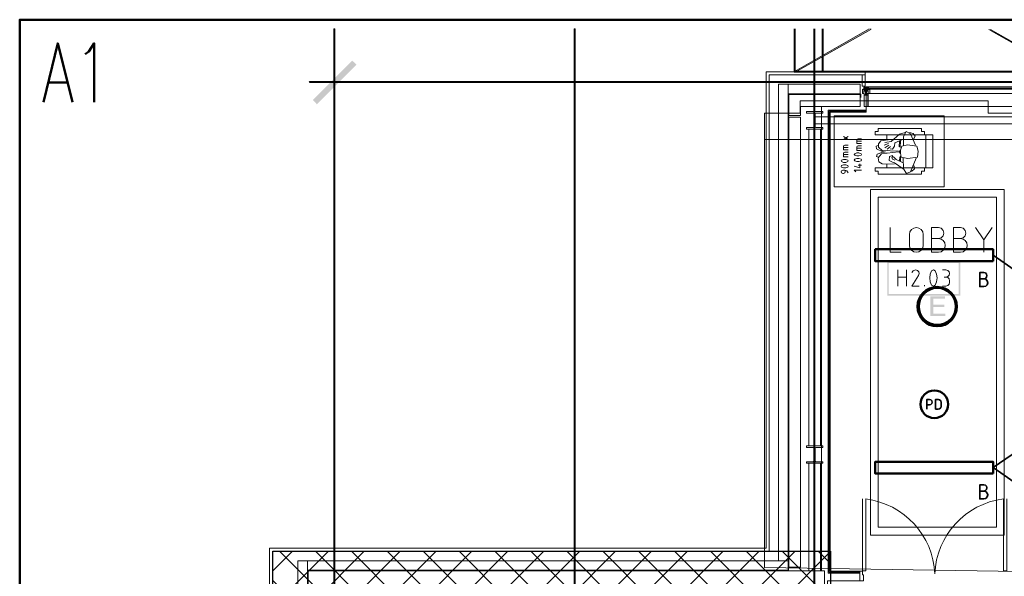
# Model space of a CAD drawing. Header units: millimetres. Extents: x 0.9 to 32.8, y 0.3 to 23.1.
# Tile 48 of 111: x 1 to 5.9, y 20.2 to 23. Entities that reach past the tile are written whole.
import ezdxf

# ---------------------------------------------------------------- set-up
doc = ezdxf.new("R2010")
doc.units = ezdxf.units.MM
doc.layers.add('PDF_Geometry', color=9, linetype='Continuous', true_color=0x808080)
doc.layers.add('PDF_Solid Fills', color=7, linetype='Continuous')

msp = doc.modelspace()

# ---------------------------------------------------------------- hatches: boundary and pattern name
h = msp.add_hatch()
h.set_pattern_fill('ANSI37', color=256, scale=0.04)
h.paths.add_polyline_path([(2.2693, 20.3277), (5.0592, 20.3277), (5.0592, 12.9796), (2.2693, 12.9796)])
at = {"layer": 'PDF_Solid Fills', "true_color": 0x808080, "transparency": 33554559}
for points in [[(2.5776, 22.9427), (2.5744, 22.9427), (2.5744, 0.435), (2.5794, 0.435), (2.5794, 22.9427)], [(2.5776, 22.9427), (2.5744, 22.9427), (2.5744, 22.9143), (2.5794, 22.9143), (2.5794, 22.9427)], [(3.7792, 22.9427), (3.7758, 22.9427), (3.7758, 0.435), (3.781, 0.435), (3.781, 22.9427)], [(3.7792, 22.9427), (3.7758, 22.9427), (3.7758, 22.9143), (3.781, 22.9143), (3.781, 22.9427)], [(3.7792, 22.9427), (3.7758, 22.9427), (3.7758, 22.9143), (3.781, 22.9143), (3.781, 22.9427)], [(4.8809, 22.7276), (4.8827, 22.7276), (4.8827, 22.9427), (4.8775, 22.9427), (4.8775, 22.7276)], [(6.2292, 22.7276), (6.2292, 22.731), (4.8809, 22.731), (4.8809, 22.726), (6.2292, 22.726)], [(2.4543, 22.6759), (2.4543, 22.6743), (23.1136, 22.6743), (23.1136, 22.6793), (2.4543, 22.6793)], [(2.5776, 22.6344), (2.5744, 22.6344), (2.5744, 22.4793), (2.5794, 22.4793), (2.5794, 22.6344)]]:
    msp.add_hatch(color=8, dxfattribs=at).paths.add_polyline_path(points)
at = {"layer": 'PDF_Solid Fills', "transparency": 33554559}
msp.add_hatch(color=256, dxfattribs=at).paths.add_polyline_path([(5.6309, 21.6043), (5.5591, 21.6043), (5.5591, 21.506), (5.6325, 21.506), (5.6325, 21.5176), (5.5726, 21.5176), (5.5726, 21.551), (5.6275, 21.551), (5.6275, 21.5626), (5.5726, 21.5626), (5.5726, 21.5926), (5.6309, 21.5926)])

# ---------------------------------------------------------------- linework, layer by layer
msp.add_lwpolyline([(2.2693, 20.3277), (5.0592, 20.3277), (5.0592, 12.9796), (2.2693, 12.9796)], close=True)
at = {"layer": 'PDF_Geometry', "color": 5, "lineweight": 50}
msp.add_lwpolyline([(32.6933, 0.3933), (32.6933, 22.9893), (1.0026, 22.9893), (1.0026, 0.3933)], close=True, dxfattribs=at)
at = {"layer": 'PDF_Geometry', "lineweight": 5}
for points in [[(2.5794, 0.435), (2.5794, 22.9427), (2.5776, 22.9427), (2.5744, 22.9427), (2.5744, 0.435)], [(2.5794, 22.9143), (2.5776, 22.9127), (2.5744, 22.9143)], [(3.781, 0.435), (3.781, 22.9427), (3.7792, 22.9427), (3.7758, 22.9427), (3.7758, 0.435)], [(5.2526, 22.9427), (4.8793, 22.7292), (4.8809, 22.7276), (4.8827, 22.726), (5.261, 22.9409)], [(4.9809, 0.435), (4.9809, 22.9427), (4.9809, 22.9143), (4.9759, 22.9143), (4.9759, 22.9427), (4.9759, 0.435)], [(4.9759, 22.9427), (4.9759, 22.9143), (4.9809, 22.9143), (4.9809, 22.9427)], [(5.0176, 22.9427), (5.0176, 22.7276), (5.0226, 22.7276), (5.0226, 22.9427)], [(5.261, 22.9427), (5.261, 22.9409), (5.2591, 22.9427)], [(5.8509, 22.9409), (5.8509, 22.9409)], [(5.8509, 22.9409), (6.2274, 22.726), (6.2292, 22.7276), (6.2308, 22.7292), (5.8593, 22.9409)], [(4.8827, 22.7276), (4.8809, 22.726), (4.8775, 22.7276), (4.8793, 22.726), (4.8809, 22.726)], [(4.8827, 22.726), (4.8793, 22.726), (4.8793, 22.7292)], [(5.0226, 22.7276), (5.0208, 22.726), (5.0176, 22.7276)], [(2.4543, 22.6743), (2.4509, 22.6759), (2.4543, 22.6793)], [(2.5744, 22.6344), (2.5776, 22.6376), (2.5794, 22.6344)], [(2.5794, 22.4793), (2.5776, 22.4776), (2.5744, 22.4793)]]:
    msp.add_lwpolyline(points, dxfattribs=at)
for points in [[(2.5776, 22.9427), (2.5744, 22.9427), (2.5744, 22.9143), (2.5794, 22.9143), (2.5794, 22.9427)], [(3.7792, 22.9427), (3.7758, 22.9427), (3.7758, 22.9143), (3.781, 22.9143), (3.781, 22.9427)], [(3.7792, 22.9427), (3.7758, 22.9427), (3.7758, 22.9143), (3.781, 22.9143), (3.781, 22.9427)], [(3.7758, 22.9143), (3.7792, 22.9127), (3.781, 22.9143), (3.7792, 22.9127)], [(4.8809, 22.7276), (4.8775, 22.7276), (4.8775, 22.9427), (4.8775, 22.7276), (4.8827, 22.7276), (4.8827, 22.9427), (4.8827, 22.7276)], [(4.9759, 22.9143), (4.9793, 22.9127), (4.9809, 22.9143), (4.9793, 22.9127)], [(5.8509, 22.9409), (6.2308, 22.7292), (5.8509, 22.9409)], [(6.2292, 22.7276), (6.2292, 22.731), (4.8809, 22.731), (4.8809, 22.726), (6.2292, 22.726)], [(2.4543, 22.6759), (2.4543, 22.6743), (23.1136, 22.6743), (23.1136, 22.6793), (2.4543, 22.6793)], [(2.5776, 22.6344), (2.5744, 22.6344), (2.5744, 22.4793), (2.5794, 22.4793), (2.5794, 22.6344)]]:
    msp.add_lwpolyline(points, close=True, dxfattribs=at)
at = {"layer": 'PDF_Geometry', "color": 5, "lineweight": 50}
for points in [[(1.1211, 22.5759), (1.1927, 22.8709), (1.266, 22.5759)], [(1.331, 22.8159), (1.3493, 22.8292), (1.3759, 22.8709), (1.3759, 22.5759)], [(1.1477, 22.6743), (1.2394, 22.6743)]]:
    msp.add_lwpolyline(points, dxfattribs=at)
at = {"layer": 'PDF_Geometry', "lineweight": 18}
for points in [[(6.1809, 22.7276), (5.2325, 22.7276), (4.7375, 22.7276), (4.7375, 20.3427), (2.2526, 20.3427), (2.2526, 18.9811), (2.2526, 18.8144), (2.2693, 18.8144), (2.3444, 18.8144), (2.3444, 18.8311), (2.2693, 18.8311), (2.2693, 18.8144), (2.2693, 18.9811), (2.2693, 20.3277), (4.7527, 20.3277)], [(5.2325, 22.7276), (5.2325, 22.7127), (4.7527, 22.7127), (4.7527, 20.326)], [(2.3609, 18.8177), (2.3609, 18.8294), (2.3661, 18.8294), (2.3661, 18.9811), (2.4444, 18.9811), (2.4444, 20.231), (4.8493, 20.231), (4.8493, 22.6159), (5.2108, 22.6159), (5.2108, 22.5992)], [(5.2192, 22.6394), (5.2192, 22.6409), (5.2192, 22.6394)], [(5.2192, 22.6394), (5.2208, 22.6394), (5.2192, 22.6409)], [(5.226, 22.6326), (5.2343, 22.6326), (5.2343, 22.631), (5.226, 22.631), (5.226, 22.6193), (5.2192, 22.6193), (5.2192, 22.6394), (5.226, 22.6394), (5.226, 22.6376), (5.226, 22.636)], [(5.226, 22.6394), (5.2242, 22.6394), (5.226, 22.6409), (5.2242, 22.6394), (5.226, 22.6409), (5.226, 22.6425)], [(5.2325, 22.6394), (5.2325, 22.636), (5.2309, 22.636), (5.2309, 22.6376), (5.2291, 22.6376), (5.2291, 22.636), (5.226, 22.636), (5.226, 22.6344)], [(5.2275, 22.6376), (5.2309, 22.6376), (5.2309, 22.6443), (5.2325, 22.6459), (5.2325, 22.6477), (5.2325, 22.6459), (5.2325, 22.6527), (5.2325, 22.6509), (5.2325, 22.6527), (5.2343, 22.6527), (5.2343, 22.6443)], [(5.2275, 22.6443), (5.2275, 22.6509)], [(5.2275, 22.636), (5.2275, 22.6376), (5.2275, 22.6394)], [(5.2291, 22.6443), (5.2291, 22.6509), (5.2291, 22.6443), (5.2291, 22.6509), (5.2309, 22.6509), (5.2291, 22.6527), (5.2309, 22.6509), (5.2309, 22.6527), (5.2325, 22.6509)], [(5.2309, 22.6527), (5.2325, 22.6527), (5.2325, 22.6509), (5.2309, 22.6493), (5.2291, 22.6493), (5.2291, 22.6509), (5.2325, 22.6509), (5.2325, 22.6527), (5.2291, 22.6527), (5.2291, 22.6409)], [(5.2291, 22.6376), (5.2291, 22.6394)], [(5.2325, 22.6443), (5.2325, 22.6394), (5.2325, 22.6326), (5.2343, 22.6326)], [(5.2343, 22.6394), (5.2343, 22.6344), (5.2393, 22.6344), (5.2393, 22.6394), (5.2409, 22.6394), (5.2409, 22.6326), (5.2325, 22.6326)], [(5.2343, 22.6394), (5.2343, 22.6376), (5.2343, 22.6394)], [(5.2343, 22.636), (5.2393, 22.636)], [(5.2375, 22.6527), (6.1692, 22.6527), (5.2375, 22.6527)], [(5.2375, 22.5443), (5.2375, 22.6527)], [(5.2375, 22.6509), (6.1692, 22.6509), (5.2375, 22.6509)], [(5.2375, 22.6425), (6.1692, 22.6425)], [(5.2375, 22.6193), (6.1676, 22.6193)], [(5.2409, 22.6394), (5.2393, 22.6394), (5.2393, 22.6376), (5.2393, 22.6394), (5.2409, 22.6394), (5.2409, 22.636)], [(5.2476, 22.6326), (5.2393, 22.6326), (5.2393, 22.631), (5.2476, 22.631), (5.2476, 22.6193), (5.256, 22.6193), (5.256, 22.6394), (5.2476, 22.6394), (5.2476, 22.6376), (5.2476, 22.636)], [(5.2458, 22.636), (5.2458, 22.6376), (5.2424, 22.6376), (5.2424, 22.6477), (5.2409, 22.6477), (5.2409, 22.6459), (5.2409, 22.6527), (5.2409, 22.6509), (5.2424, 22.6509), (5.2424, 22.6527), (5.2409, 22.6527), (5.2409, 22.6443)], [(5.2442, 22.6509), (5.2442, 22.6527), (5.2424, 22.6509), (5.2424, 22.6527), (5.2424, 22.6509), (5.2424, 22.6493), (5.2442, 22.6493), (5.2442, 22.6509), (5.2442, 22.6527), (5.2442, 22.6409)], [(5.2424, 22.6527), (5.2442, 22.6527), (5.2442, 22.6509), (5.2424, 22.6509), (5.2442, 22.6527)], [(5.2424, 22.6443), (5.2424, 22.6394)], [(5.2424, 22.636), (5.2424, 22.6376), (5.2458, 22.6376), (5.2458, 22.636), (5.2476, 22.636), (5.2476, 22.6344)], [(5.2442, 22.6443), (5.2442, 22.6509), (5.2442, 22.6443)], [(5.2458, 22.6443), (5.2458, 22.6509), (5.2458, 22.6443)], [(5.2508, 22.6409), (5.2492, 22.6409), (5.2508, 22.6394), (5.2492, 22.6409), (5.2476, 22.6394), (5.2492, 22.6409), (5.2476, 22.6409)], [(5.2476, 22.6409), (5.2492, 22.6394), (5.2476, 22.6409)], [(5.2508, 22.6409), (5.2508, 22.6394), (5.2508, 22.6409)], [(5.2526, 22.6409), (5.2526, 22.6394), (5.2526, 22.6409)], [(5.2542, 22.6394), (5.2542, 22.6409)], [(5.0143, 20.2277), (5.0143, 22.5543)], [(5.2059, 20.2177), (5.0477, 20.2177), (5.0477, 22.536), (5.2375, 22.536)], [(5.2059, 20.2227), (5.0526, 20.2227), (5.0526, 22.531), (5.2375, 22.531)], [(5.2059, 20.2277), (5.2176, 20.2277), (5.2192, 20.2277), (5.2192, 20.2093), (5.2242, 20.2093), (5.2242, 20.1794), (5.2059, 20.1794), (5.2059, 20.2277), (5.0576, 20.2277), (5.0576, 22.5259), (5.2375, 22.5259), (5.2375, 22.5543)], [(6.1908, 22.5543), (6.2509, 22.5543), (6.2509, 22.416), (6.1109, 22.416), (6.1109, 22.5543), (6.1626, 22.5543), (5.2476, 22.5543)], [(4.9827, 22.5026), (6.1775, 22.5026)], [(4.9827, 22.4676), (6.1775, 22.4676)], [(4.9508, 20.856), (4.9508, 22.441)], [(5.0093, 20.856), (5.0093, 22.441)], [(5.3309, 22.3743), (5.3625, 22.3793), (5.4043, 22.416), (5.4325, 22.4243)], [(5.3408, 22.3909), (5.3408, 22.4126)], [(5.4241, 22.3593), (5.4241, 22.4043), (5.4375, 22.4293), (5.4591, 22.4176), (5.4842, 22.361)], [(5.4542, 22.4243), (5.4724, 22.4193), (5.4826, 22.406), (5.4742, 22.3909)], [(5.5293, 22.4126), (5.5708, 22.4126), (5.5708, 22.2476), (5.5293, 22.2476)], [(5.5359, 22.4126), (5.5359, 22.2476)], [(5.1476, 22.3893), (5.1242, 22.4043)], [(5.1242, 22.3893), (5.1476, 22.4043)], [(5.2142, 22.3693), (5.191, 22.3693), (5.191, 22.386), (5.1926, 22.3909), (5.1975, 22.3926), (5.2142, 22.3926)], [(5.2142, 22.381), (5.191, 22.381)], [(5.3993, 22.331), (5.3176, 22.3343), (5.2993, 22.351), (5.2993, 22.3676), (5.3108, 22.3826), (5.3591, 22.3893)], [(5.3492, 22.3693), (5.3275, 22.361)], [(5.4241, 22.3909), (5.3808, 22.3726), (5.3792, 22.356), (5.3693, 22.341), (5.3576, 22.3426)], [(5.4043, 22.381), (5.4025, 22.3526)], [(5.4092, 22.3826), (5.4077, 22.3493)], [(5.1476, 22.3376), (5.1242, 22.3376), (5.1242, 22.3543), (5.126, 22.3593), (5.1309, 22.361), (5.1476, 22.361)], [(5.1476, 22.3493), (5.1242, 22.3493)], [(5.1476, 22.3026), (5.1242, 22.3026), (5.1242, 22.3193), (5.126, 22.3243), (5.1309, 22.3259), (5.1476, 22.3259)], [(5.1476, 22.3143), (5.1242, 22.3143)], [(5.2142, 22.3343), (5.191, 22.3343), (5.191, 22.351), (5.1926, 22.356), (5.1975, 22.3576), (5.2142, 22.3576)], [(5.2142, 22.346), (5.191, 22.346)], [(5.3458, 22.3343), (5.3176, 22.3293), (5.2892, 22.3426), (5.2876, 22.356), (5.2975, 22.3593)], [(5.3009, 22.301), (5.2892, 22.3043), (5.2925, 22.3159), (5.3158, 22.3243), (5.3427, 22.321)], [(5.3776, 22.266), (5.3176, 22.2676), (5.3009, 22.2776), (5.2975, 22.2976), (5.3142, 22.3176), (5.3993, 22.3276)], [(5.3508, 22.361), (5.3309, 22.3476)], [(5.3591, 22.3543), (5.3427, 22.341)], [(5.4092, 22.336), (5.4025, 22.3276), (5.4077, 22.321)], [(5.1774, 22.256), (5.2059, 22.2476), (5.2059, 22.2676)], [(5.3408, 22.2476), (5.3408, 22.266)], [(5.3693, 22.3026), (5.3693, 22.3093), (5.3542, 22.3043), (5.3526, 22.2843), (5.3724, 22.2743), (5.3792, 22.2726), (5.4226, 22.2426)], [(5.3808, 22.286), (5.3693, 22.291), (5.3659, 22.301), (5.3743, 22.3026), (5.3876, 22.2893), (5.4226, 22.2726)], [(5.4059, 22.3026), (5.4043, 22.2826)], [(5.4092, 22.3059), (5.4092, 22.281)], [(5.4226, 22.296), (5.4241, 22.2426), (5.4393, 22.2193), (5.4591, 22.2276), (5.4876, 22.296)], [(5.1476, 22.2226), (5.1409, 22.2326), (5.1309, 22.236), (5.1208, 22.236), (5.1142, 22.2326), (5.1127, 22.2276), (5.1142, 22.2226), (5.1208, 22.2193), (5.1242, 22.2193), (5.1309, 22.2226), (5.1325, 22.2276), (5.1325, 22.236)], [(5.2142, 22.236), (5.1774, 22.236), (5.1858, 22.2276)], [(5.1975, 22.261), (5.2142, 22.261)], [(5.4643, 22.2293), (5.4792, 22.2426), (5.4776, 22.256), (5.4724, 22.2593)], [(5.3576, 21.9493), (5.3576, 21.8243), (5.4126, 21.8243)], [(5.5993, 21.8943), (5.6126, 21.8976), (5.6225, 21.9076), (5.6259, 21.921), (5.6225, 21.9343), (5.6126, 21.946), (5.5993, 21.9493), (5.5643, 21.9493), (5.5643, 21.8243), (5.5993, 21.8243), (5.6126, 21.8276), (5.6225, 21.8343), (5.6309, 21.846), (5.6325, 21.8593), (5.6309, 21.8726), (5.6225, 21.8843), (5.6126, 21.891), (5.5993, 21.8943), (5.5643, 21.8943)], [(5.7092, 21.8943), (5.7225, 21.8976), (5.7324, 21.9076), (5.7358, 21.921), (5.7324, 21.9343), (5.7225, 21.946), (5.7092, 21.9493), (5.6742, 21.9493), (5.6742, 21.8243), (5.7092, 21.8243), (5.7225, 21.8276), (5.7324, 21.8343), (5.7408, 21.846), (5.7426, 21.8593), (5.7408, 21.8726), (5.7324, 21.8843), (5.7225, 21.891), (5.7092, 21.8943), (5.6742, 21.8943)], [(5.7841, 21.9493), (5.8259, 21.8876), (5.8676, 21.9493)], [(5.8259, 21.8876), (5.8259, 21.8243)], [(5.3959, 21.6543), (5.3959, 21.736)], [(5.4393, 21.736), (5.4393, 21.6543)], [(5.5025, 21.6543), (5.4659, 21.6543), (5.4993, 21.7076), (5.5025, 21.7176), (5.5009, 21.726), (5.4941, 21.7326), (5.4842, 21.736), (5.4724, 21.731), (5.4659, 21.7226)], [(5.6191, 21.736), (5.6358, 21.736), (5.6458, 21.7326), (5.6525, 21.726), (5.6541, 21.7176), (5.6525, 21.7093), (5.6458, 21.7026), (5.6358, 21.6993), (5.6275, 21.6993)], [(5.3959, 21.6993), (5.4393, 21.6993)], [(5.6191, 21.6543), (5.6358, 21.6543), (5.6458, 21.6576), (5.6525, 21.6643), (5.6541, 21.6726), (5.6541, 21.681), (5.6525, 21.691), (5.6458, 21.6976), (5.6358, 21.6993)], [(5.5293, 21.6543), (5.5293, 21.6593)], [(4.9508, 20.2293), (4.9508, 20.7677)], [(5.0093, 20.2293), (5.0093, 20.7677)], [(4.9976, 20.1377), (4.9976, 17.2361), (5.0443, 17.2361), (5.0443, 20.1794), (5.2059, 20.1794), (5.2059, 20.2277), (5.2059, 20.1794)]]:
    msp.add_lwpolyline(points, dxfattribs=at)
for points in [[(5.2325, 22.6558), (5.2325, 22.7125), (5.2175, 22.7125), (5.2175, 22.6558)], [(4.8475, 20.2794), (4.8475, 22.6659), (4.7991, 22.6659), (4.7991, 20.2794)], [(5.2075, 22.6177), (5.2075, 22.666), (4.8475, 22.666), (4.8475, 22.6177)], [(4.8508, 22.6143), (4.8508, 22.5093), (4.9093, 22.5093), (4.9093, 22.5543), (5.2075, 22.5543), (5.2075, 22.6143)], [(5.2192, 22.6409), (5.2192, 22.6394)], [(5.2208, 22.6409), (5.2226, 22.6394), (5.2208, 22.6394)], [(5.2208, 22.6409), (5.2208, 22.6394)], [(5.2226, 22.6409), (5.2226, 22.6394)], [(5.2226, 22.6409), (5.2242, 22.6394), (5.2226, 22.6394)], [(5.2242, 22.6409), (5.2242, 22.6394)], [(5.226, 22.6394), (5.2242, 22.6409), (5.226, 22.6394), (5.2242, 22.6409)], [(5.226, 22.6394), (5.226, 22.641), (5.2243, 22.641), (5.2243, 22.6394)], [(5.2275, 22.6443), (5.2275, 22.651), (5.2259, 22.651), (5.2259, 22.6443)], [(5.2275, 22.6459), (5.2275, 22.6492), (5.2259, 22.6492), (5.2259, 22.6459)], [(5.2458, 22.6193), (5.2458, 22.6127), (5.2393, 22.6127), (5.2393, 22.6326), (5.2343, 22.6326), (5.2343, 22.6127), (5.2275, 22.6127), (5.2275, 22.6193), (5.2275, 22.5543), (5.2476, 22.5543), (5.2476, 22.6193)], [(5.2458, 22.5543), (5.2458, 22.611), (5.2275, 22.611), (5.2275, 22.5543)], [(5.2359, 22.636), (5.2393, 22.636), (5.2393, 22.6326), (5.2343, 22.6326), (5.2343, 22.636)], [(5.2393, 22.6127), (5.2393, 22.6211), (5.2359, 22.6211), (5.2359, 22.6127)], [(6.1692, 22.6443), (5.2375, 22.6443)], [(6.1692, 22.6409), (5.2375, 22.6409)], [(5.2492, 22.6443), (5.2492, 22.651), (5.2459, 22.651), (5.2459, 22.6443)], [(5.2476, 22.6459), (5.2476, 22.6492), (5.246, 22.6492), (5.246, 22.6459)], [(5.2508, 22.6394), (5.2508, 22.641), (5.2475, 22.641), (5.2475, 22.6394)], [(5.2492, 22.6394), (5.2476, 22.6394), (5.2508, 22.6409), (5.2492, 22.6394), (5.2508, 22.6394)], [(5.2526, 22.6394), (5.2542, 22.6394), (5.2542, 22.6409), (5.2526, 22.6394), (5.2526, 22.6409), (5.2508, 22.6394)], [(5.2508, 22.6409), (5.2508, 22.6394)], [(5.256, 22.6409), (5.2542, 22.6394), (5.256, 22.6394)], [(5.2542, 22.6409), (5.2542, 22.6394)], [(5.0208, 22.5293), (5.0208, 22.521), (4.9858, 22.521), (4.9827, 22.5193), (4.9827, 22.451), (4.9858, 22.4493), (5.0208, 22.4493), (5.0208, 22.441), (4.9393, 22.441), (4.9393, 22.4493), (4.9725, 22.4493), (4.9759, 22.451), (4.9775, 22.4543), (4.9775, 22.5176), (4.9759, 22.5193), (4.9725, 22.521), (4.9393, 22.521), (4.9393, 22.5293)], [(4.9093, 20.2477), (4.9093, 22.501), (4.851, 22.501), (4.851, 20.2477)], [(5.6275, 22.1526), (5.6275, 22.5076), (5.0775, 22.5076), (5.0775, 22.1526)], [(5.2975, 22.4443), (5.2975, 22.4293), (5.2826, 22.4293), (5.2826, 22.4126), (5.3408, 22.4126), (5.5293, 22.4126), (5.5293, 22.4293), (5.5142, 22.4293), (5.5142, 22.4443)], [(5.2126, 22.3176), (5.2009, 22.3226), (5.191, 22.3226), (5.1808, 22.3176), (5.1774, 22.3143), (5.1808, 22.311), (5.191, 22.3076), (5.2009, 22.3076), (5.2126, 22.311), (5.2142, 22.3143)], [(5.4909, 22.356), (5.4442, 22.3626), (5.4158, 22.356), (5.4092, 22.336), (5.4092, 22.321), (5.4126, 22.301), (5.4458, 22.2943), (5.4941, 22.301), (5.4975, 22.331)], [(5.1458, 22.286), (5.1359, 22.2893), (5.1242, 22.2893), (5.1142, 22.286), (5.1127, 22.2826), (5.1142, 22.2793), (5.1242, 22.2743), (5.1359, 22.2743), (5.1458, 22.2793), (5.1476, 22.2826)], [(5.2126, 22.291), (5.2009, 22.2943), (5.191, 22.2943), (5.1808, 22.291), (5.1774, 22.2876), (5.1808, 22.2826), (5.191, 22.2793), (5.2009, 22.2793), (5.2126, 22.2826), (5.2142, 22.2876)], [(5.1458, 22.2593), (5.1359, 22.2626), (5.1242, 22.2626), (5.1142, 22.2593), (5.1127, 22.2543), (5.1142, 22.251), (5.1242, 22.2476), (5.1359, 22.2476), (5.1458, 22.251), (5.1476, 22.2543)], [(5.3408, 22.2476), (5.5293, 22.2476), (5.5293, 22.231), (5.5142, 22.231), (5.5142, 22.216), (5.2975, 22.216), (5.2975, 22.231), (5.2826, 22.231), (5.2826, 22.2476)], [(5.5225, 21.8593), (5.521, 21.846), (5.5126, 21.8343), (5.5009, 21.8276), (5.4891, 21.8243), (5.4758, 21.8276), (5.4643, 21.8343), (5.456, 21.846), (5.4542, 21.8593), (5.4542, 21.9143), (5.456, 21.9276), (5.4643, 21.9393), (5.4758, 21.946), (5.4891, 21.9493), (5.5009, 21.946), (5.5126, 21.9393), (5.521, 21.9276), (5.5225, 21.9143)], [(5.5826, 21.6593), (5.5891, 21.676), (5.5925, 21.696), (5.5891, 21.7143), (5.5826, 21.731), (5.5742, 21.736), (5.5643, 21.731), (5.5575, 21.7143), (5.5559, 21.696), (5.5575, 21.676), (5.5643, 21.6593), (5.5742, 21.6543)], [(5.0208, 20.856), (5.0208, 20.8477), (4.9858, 20.8477), (4.9827, 20.846), (4.9827, 20.7777), (4.9858, 20.776), (5.0208, 20.776), (5.0208, 20.7677), (4.9393, 20.7677), (4.9393, 20.776), (4.9725, 20.776), (4.9759, 20.7777), (4.9775, 20.781), (4.9775, 20.8443), (4.9759, 20.846), (4.9725, 20.8477), (4.9393, 20.8477), (4.9393, 20.856)], [(2.4426, 19.0294), (2.3243, 19.0294), (2.3243, 18.9811), (2.4426, 18.9811), (2.4426, 20.2794), (2.3943, 20.2794), (2.3943, 19.0294)], [(4.8475, 20.2327), (4.8475, 20.2794), (2.4425, 20.2794), (2.4425, 20.2327)], [(2.536, 19.0311), (2.6277, 19.0311), (2.6277, 18.9327), (2.446, 18.9327), (2.446, 20.2293), (5.0292, 20.2293), (5.0292, 20.1377), (2.536, 20.1377)]]:
    msp.add_lwpolyline(points, close=True, dxfattribs=at)
at = {"layer": 'PDF_Geometry', "color": 254, "lineweight": 18, "true_color": 0xdcdcdc}
for points in [[(4.7292, 22.3893), (6.1109, 22.3893), (6.1109, 22.521), (5.8476, 22.521), (5.8476, 22.5827), (4.9075, 22.5827), (4.9075, 22.521), (4.7292, 22.521)], [(4.7292, 20.246), (6.1109, 20.2244), (6.1109, 22.3893), (4.7292, 22.3893)], [(5.9275, 20.4077), (5.9275, 22.1393), (5.2591, 22.1393), (5.2591, 20.4077)], [(5.8893, 20.4477), (5.8893, 22.101), (5.2977, 22.101), (5.2977, 20.4477)]]:
    msp.add_lwpolyline(points, close=True, dxfattribs=at)
at = {"layer": 'PDF_Geometry', "color": 3, "lineweight": 50}
for points in [[(5.8726, 21.7793), (5.8726, 21.8393), (5.2826, 21.8393), (5.2826, 21.7793)], [(5.8726, 20.716), (5.8726, 20.776), (5.2826, 20.776), (5.2826, 20.716)]]:
    msp.add_lwpolyline(points, close=True, dxfattribs=at)
at = {"layer": 'PDF_Geometry', "color": 7, "lineweight": 35}
for points in [[(5.8726, 13.3912), (5.9992, 13.4646), (5.9992, 14.3812), (5.8726, 14.4545), (5.9992, 14.5279), (5.9992, 16.0195), (5.8726, 16.1078), (5.9992, 16.1812), (5.9992, 17.6728), (5.8726, 17.7611), (5.9992, 17.8344), (5.9992, 19.3261), (5.8726, 19.4144), (5.9992, 19.5044), (5.9992, 20.6577), (5.8726, 20.746), (5.9992, 20.8343), (5.9992, 21.721), (5.8726, 21.8093)], [(5.8259, 21.691), (5.8342, 21.6926), (5.8392, 21.6993), (5.8408, 21.7076), (5.8392, 21.7143), (5.8342, 21.721), (5.8259, 21.7226), (5.8058, 21.7226), (5.8058, 21.6527), (5.8259, 21.6527), (5.8358, 21.6543), (5.8426, 21.661), (5.846, 21.671), (5.8426, 21.681), (5.8358, 21.6893), (5.8259, 21.691), (5.8058, 21.691)], [(5.5408, 21.0393), (5.5408, 21.0877), (5.5541, 21.0877), (5.5609, 21.086), (5.5659, 21.081), (5.5675, 21.0743), (5.5659, 21.0677), (5.5609, 21.0627), (5.5541, 21.061), (5.5408, 21.061)], [(5.8259, 20.6277), (5.8342, 20.631), (5.8392, 20.636), (5.8408, 20.6443), (5.8392, 20.6527), (5.8342, 20.6577), (5.8259, 20.6593), (5.8058, 20.6593), (5.8058, 20.5893), (5.8259, 20.5893), (5.8358, 20.591), (5.8426, 20.5993), (5.846, 20.6093), (5.8426, 20.6177), (5.8358, 20.626), (5.8259, 20.6277), (5.8058, 20.6277)]]:
    msp.add_lwpolyline(points, dxfattribs=at)
msp.add_lwpolyline([(5.5842, 21.0393), (5.5975, 21.0393), (5.6042, 21.041), (5.6108, 21.046), (5.6126, 21.0543), (5.6126, 21.0727), (5.6108, 21.081), (5.6042, 21.086), (5.5975, 21.0877), (5.5842, 21.0877)], close=True, dxfattribs=at)
at = {"layer": 'PDF_Geometry', "lineweight": 18}
msp.add_lwpolyline([(5.9408, 20.5893), (5.9408, 20.2293), (5.9243, 20.2293), (5.9243, 20.5893, 0.367205), (5.5808, 20.2144, 0.364652), (5.2359, 20.5893), (5.2359, 20.2293), (5.2192, 20.2293), (5.2192, 20.5893)], format="xyb", dxfattribs=at)
at = {"layer": 'PDF_Geometry', "color": 4, "lineweight": 50}
for centre, radius in [((5.5924, 21.5524), 0.0985), ((5.5931, 21.5532), 0.0928)]:
    msp.add_circle(centre, radius, dxfattribs=at)
at = {"layer": 'PDF_Geometry', "color": 3, "lineweight": 50}
msp.add_circle((5.5784, 21.0636), 0.0692, dxfattribs=at)
at = {"layer": 'PDF_Solid Fills', "color": 8, "lineweight": 5, "true_color": 0x808080, "transparency": 33554559}
for points in [[(2.5794, 22.9143), (2.5776, 22.9127), (2.5776, 22.9143), (2.5744, 22.9143)], [(3.781, 22.9143), (3.7792, 22.9127), (3.7792, 22.9143), (3.7758, 22.9143)], [(3.781, 22.9143), (3.7792, 22.9127), (3.7792, 22.9143), (3.7758, 22.9143)], [(4.8775, 22.7276), (4.8827, 22.7276), (4.8775, 22.9427), (4.8827, 22.9427)], [(4.8809, 22.7276), (5.2542, 22.9427), (4.8793, 22.7292)], [(4.8809, 22.7276), (4.8827, 22.726), (5.2542, 22.9427)], [(5.2576, 22.9427), (4.8827, 22.726), (5.261, 22.9409)], [(4.8827, 22.726), (5.2576, 22.9427), (5.2542, 22.9427)], [(4.9759, 22.9143), (4.9809, 22.9143), (4.9759, 22.9427), (4.9809, 22.9427)], [(4.9809, 0.435), (4.9809, 22.9426), (4.9759, 0.435), (4.9759, 22.9426)], [(4.9809, 22.9143), (4.9793, 22.9127), (4.9793, 22.9143), (4.9759, 22.9143)], [(4.9809, 22.9143), (4.9793, 22.9127), (4.9793, 22.9143), (4.9759, 22.9143)], [(5.0176, 22.7276), (5.0226, 22.7276), (5.0176, 22.9427), (5.0226, 22.9427)], [(5.2591, 22.9427), (5.2576, 22.9427), (5.261, 22.9409)], [(6.2308, 22.7292), (5.8541, 22.9409), (5.8509, 22.9409)], [(5.8509, 22.9409), (6.2292, 22.7276), (6.2308, 22.7292)], [(6.2274, 22.726), (6.2292, 22.7276), (5.8509, 22.9409)], [(6.2308, 22.7292), (5.8593, 22.9409), (5.8541, 22.9409)], [(2.666, 22.7843), (2.4893, 22.5659), (2.4692, 22.5877)], [(2.6877, 22.7642), (2.666, 22.7843), (2.4893, 22.5659)], [(4.8827, 22.7276), (4.8809, 22.726), (4.8809, 22.7276), (4.8775, 22.7276)], [(4.8809, 22.726), (4.8793, 22.726), (4.8809, 22.7276), (4.8775, 22.7276)], [(4.8827, 22.726), (4.8793, 22.726), (4.8809, 22.7276), (4.8793, 22.7292)], [(5.0226, 22.7276), (5.0208, 22.726), (5.0208, 22.7276), (5.0176, 22.7276)], [(2.4543, 22.6743), (2.4509, 22.6759), (2.4543, 22.6759), (2.4543, 22.6793)], [(2.5744, 22.6344), (2.5776, 22.6376), (2.5776, 22.6344), (2.5794, 22.6344)], [(2.5794, 22.4793), (2.5776, 22.4776), (2.5776, 22.4793), (2.5744, 22.4793)]]:
    msp.add_solid(points, dxfattribs=at)
at = {"layer": 'PDF_Solid Fills', "color": 8, "lineweight": 18, "true_color": 0x808080, "transparency": 33554559}
for points in [[(4.9759, 22.9143), (4.9809, 22.9143), (4.9759, 22.9427), (4.9809, 22.9427)], [(5.261, 22.9409), (5.2591, 22.9427), (5.261, 22.9427)], [(5.3427, 21.6076), (5.3492, 21.616), (5.3427, 21.7793)], [(5.3492, 21.616), (5.3427, 21.7793), (5.3492, 21.771)], [(5.3427, 21.7793), (5.3492, 21.771), (5.7076, 21.7793)], [(5.3492, 21.771), (5.7076, 21.7793), (5.7008, 21.771)], [(5.7076, 21.7793), (5.7008, 21.771), (5.7076, 21.6076)], [(5.7008, 21.771), (5.7076, 21.6076), (5.7008, 21.616)], [(5.7076, 21.6076), (5.7008, 21.616), (5.3427, 21.6076)], [(5.7008, 21.616), (5.3427, 21.6076), (5.3492, 21.616)]]:
    msp.add_solid(points, dxfattribs=at)

doc.saveas('drawing.dxf')
